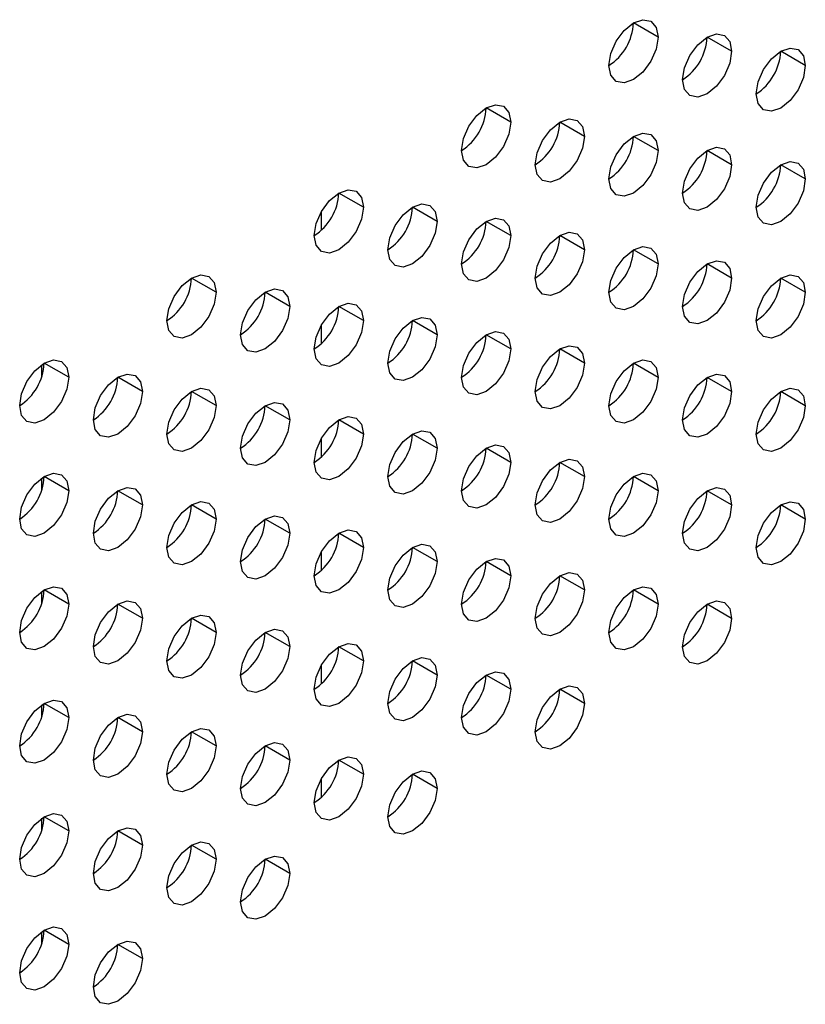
# Model space of a CAD drawing. Header units: millimetres. Extents: x 0 to 1118, y 0 to 864.
# Tile 211 of 254: x 944.9 to 948.67, y 718.49 to 723.21. Entities that reach past the tile are written whole.
import ezdxf

# ---------------------------------------------------------------- set-up
doc = ezdxf.new("R2010")
doc.units = ezdxf.units.MM

msp = doc.modelspace()

# ---------------------------------------------------------------- linework, layer by layer
at = {"color": 7, "linetype": 'Continuous', "lineweight": 25}
for p, q in [((947.9592, 723.1303), (947.8413, 723.1984)), ((948.3127, 723.0623), (948.1949, 723.1303)), ((948.6663, 722.9942), (948.5484, 723.0622)), ((947.2521, 722.7221), (947.1342, 722.7902)), ((947.6056, 722.654), (947.4878, 722.7221)), ((947.9592, 722.586), (947.8413, 722.654)), ((948.3127, 722.5179), (948.1949, 722.5859)), ((948.6663, 722.4498), (948.5484, 722.5178)), ((946.5449, 722.3139), (946.4271, 722.382)), ((946.8985, 722.2458), (946.7806, 722.3139)), ((946.3446, 722.2045), (946.3446, 722.2955)), ((947.2521, 722.1778), (947.1342, 722.2458)), ((947.6056, 722.1097), (947.4878, 722.1777)), ((947.9592, 722.0416), (947.8413, 722.1096)), ((948.3127, 721.9735), (948.1949, 722.0416)), ((945.8378, 721.9057), (945.72, 721.9738)), ((948.6663, 721.9055), (948.5484, 721.9735)), ((946.1914, 721.8376), (946.0735, 721.9057)), ((946.5449, 721.7696), (946.4271, 721.8376)), ((946.3446, 721.6601), (946.3446, 721.7511)), ((946.8985, 721.7015), (946.7806, 721.7695)), ((947.2521, 721.6334), (947.1342, 721.7014)), ((947.6056, 721.5653), (947.4878, 721.6334)), ((945.0011, 721.4994), (945.0011, 721.5581)), ((945.1307, 721.4975), (945.0129, 721.5655)), ((947.9592, 721.4972), (947.8413, 721.5653)), ((945.4843, 721.4294), (945.3664, 721.4975)), ((948.3127, 721.4292), (948.1949, 721.4972)), ((945.8378, 721.3614), (945.72, 721.4294)), ((948.6663, 721.3611), (948.5484, 721.4291)), ((946.1914, 721.2933), (946.0735, 721.3613)), ((946.5449, 721.2252), (946.4271, 721.2932)), ((946.8985, 721.1571), (946.7806, 721.2252)), ((946.3446, 721.1158), (946.3446, 721.2067)), ((947.2521, 721.089), (947.1342, 721.1571)), ((947.6056, 721.021), (947.4878, 721.089)), ((945.0011, 720.9551), (945.0011, 721.0137)), ((945.1307, 720.9532), (945.0129, 721.0212)), ((947.9592, 720.9529), (947.8413, 721.0209)), ((945.4843, 720.8851), (945.3664, 720.9531)), ((948.3127, 720.8848), (948.1949, 720.9528)), ((945.8378, 720.817), (945.72, 720.885)), ((948.6663, 720.8167), (948.5484, 720.8848)), ((946.1914, 720.7489), (946.0735, 720.817)), ((946.5449, 720.6808), (946.4271, 720.7489)), ((946.3446, 720.5714), (946.3446, 720.6624)), ((946.8985, 720.6128), (946.7806, 720.6808)), ((947.2521, 720.5447), (947.1342, 720.6127)), ((947.6056, 720.4766), (947.4878, 720.5446)), ((945.0011, 720.4107), (945.0011, 720.4694)), ((945.1307, 720.4088), (945.0129, 720.4768)), ((947.9592, 720.4085), (947.8413, 720.4766)), ((945.4843, 720.3407), (945.3664, 720.4087)), ((948.3127, 720.3404), (948.1949, 720.4085)), ((945.8378, 720.2726), (945.72, 720.3407)), ((946.1914, 720.2046), (946.0735, 720.2726)), ((946.5449, 720.1365), (946.4271, 720.2045)), ((946.8985, 720.0684), (946.7806, 720.1364)), ((946.3446, 720.0271), (946.3446, 720.118)), ((947.2521, 720.0003), (947.1342, 720.0684)), ((947.6056, 719.9322), (947.4878, 720.0003)), ((945.0011, 719.8663), (945.0011, 719.925)), ((945.1307, 719.8644), (945.0129, 719.9325)), ((945.4843, 719.7964), (945.3664, 719.8644)), ((945.8378, 719.7283), (945.72, 719.7963)), ((946.1914, 719.6602), (946.0735, 719.7282)), ((946.5449, 719.5921), (946.4271, 719.6602)), ((946.3446, 719.4827), (946.3446, 719.5736)), ((946.8985, 719.524), (946.7806, 719.5921)), ((945.0011, 719.322), (945.0011, 719.3806)), ((945.1307, 719.3201), (945.0129, 719.3881)), ((945.4843, 719.252), (945.3664, 719.32)), ((945.8378, 719.1839), (945.72, 719.2519)), ((946.1914, 719.1158), (946.0735, 719.1839)), ((945.0011, 718.7776), (945.0011, 718.8363)), ((945.1307, 718.7757), (945.0129, 718.8437)), ((945.4843, 718.7076), (945.3664, 718.7757))]:
    msp.add_line(p, q, dxfattribs=at)
at = {"color": 7, "linetype": 'Continuous', "lineweight": 25, "flags": 128}
for points in [[(947.7235, 722.9943), (947.7324, 723.0515), (947.758, 723.1104), (947.7962, 723.162), (947.8413, 723.1984), (947.8864, 723.2141), (947.9246, 723.2066), (947.9502, 723.1772), (947.9592, 723.1303)], [(947.9592, 723.1303), (947.9502, 723.0731), (947.9246, 723.0142), (947.8864, 722.9626), (947.8413, 722.9262), (947.7962, 722.9105), (947.758, 722.918), (947.7324, 722.9474), (947.7235, 722.9943)], [(948.077, 722.9262), (948.086, 722.9834), (948.1115, 723.0423), (948.1498, 723.0939), (948.1949, 723.1303), (948.24, 723.146), (948.2782, 723.1386), (948.3037, 723.1092), (948.3127, 723.0623)], [(948.4306, 722.8581), (948.4395, 722.9154), (948.4651, 722.9743), (948.5033, 723.0258), (948.5484, 723.0622), (948.5935, 723.0779), (948.6317, 723.0705), (948.6573, 723.0411), (948.6663, 722.9942)], [(948.3127, 723.0623), (948.3037, 723.005), (948.2782, 722.9461), (948.24, 722.8945), (948.1949, 722.8581), (948.1498, 722.8425), (948.1115, 722.8499), (948.086, 722.8793), (948.077, 722.9262)], [(948.6663, 722.9942), (948.6573, 722.9369), (948.6317, 722.878), (948.5935, 722.8264), (948.5484, 722.79), (948.5033, 722.7744), (948.4651, 722.7818), (948.4395, 722.8112), (948.4306, 722.8581)], [(947.0164, 722.5861), (947.0253, 722.6433), (947.0509, 722.7022), (947.0891, 722.7538), (947.1342, 722.7902), (947.1793, 722.8059), (947.2175, 722.7984), (947.2431, 722.769), (947.2521, 722.7221)], [(947.3699, 722.518), (947.3789, 722.5752), (947.4044, 722.6341), (947.4427, 722.6857), (947.4878, 722.7221), (947.5329, 722.7378), (947.5711, 722.7304), (947.5966, 722.7009), (947.6056, 722.654)], [(947.2521, 722.7221), (947.2431, 722.6649), (947.2175, 722.606), (947.1793, 722.5544), (947.1342, 722.518), (947.0891, 722.5023), (947.0509, 722.5098), (947.0253, 722.5392), (947.0164, 722.5861)], [(947.6056, 722.654), (947.5966, 722.5968), (947.5711, 722.5379), (947.5329, 722.4863), (947.4878, 722.4499), (947.4427, 722.4342), (947.4044, 722.4417), (947.3789, 722.4711), (947.3699, 722.518)], [(947.7235, 722.4499), (947.7324, 722.5072), (947.758, 722.5661), (947.7962, 722.6176), (947.8413, 722.654), (947.8864, 722.6697), (947.9246, 722.6623), (947.9502, 722.6329), (947.9592, 722.586)], [(948.077, 722.3818), (948.086, 722.4391), (948.1115, 722.498), (948.1498, 722.5496), (948.1949, 722.5859), (948.24, 722.6016), (948.2782, 722.5942), (948.3037, 722.5648), (948.3127, 722.5179)], [(947.9592, 722.586), (947.9502, 722.5287), (947.9246, 722.4698), (947.8864, 722.4182), (947.8413, 722.3818), (947.7962, 722.3662), (947.758, 722.3736), (947.7324, 722.403), (947.7235, 722.4499)], [(948.3127, 722.5179), (948.3037, 722.4606), (948.2782, 722.4017), (948.24, 722.3502), (948.1949, 722.3138), (948.1498, 722.2981), (948.1115, 722.3055), (948.086, 722.3349), (948.077, 722.3818)], [(948.4306, 722.3137), (948.4395, 722.371), (948.4651, 722.4299), (948.5033, 722.4815), (948.5484, 722.5179), (948.5935, 722.5335), (948.6317, 722.5261), (948.6573, 722.4967), (948.6663, 722.4498)], [(948.6663, 722.4498), (948.6573, 722.3926), (948.6317, 722.3337), (948.5935, 722.2821), (948.5484, 722.2457), (948.5033, 722.23), (948.4651, 722.2374), (948.4395, 722.2668), (948.4306, 722.3137)], [(946.3092, 722.1779), (946.3182, 722.2351), (946.3438, 722.294), (946.382, 722.3456), (946.4271, 722.382), (946.4722, 722.3977), (946.5104, 722.3902), (946.536, 722.3608), (946.5449, 722.3139)], [(946.5449, 722.3139), (946.536, 722.2567), (946.5104, 722.1978), (946.4722, 722.1462), (946.4271, 722.1098), (946.382, 722.0941), (946.3438, 722.1016), (946.3182, 722.131), (946.3092, 722.1779)], [(946.6628, 722.1098), (946.6718, 722.167), (946.6973, 722.2259), (946.7355, 722.2775), (946.7806, 722.3139), (946.8257, 722.3296), (946.864, 722.3221), (946.8895, 722.2927), (946.8985, 722.2458)], [(946.8985, 722.2458), (946.8895, 722.1886), (946.864, 722.1297), (946.8257, 722.0781), (946.7806, 722.0417), (946.7355, 722.026), (946.6973, 722.0335), (946.6718, 722.0629), (946.6628, 722.1098)], [(947.0164, 722.0417), (947.0253, 722.099), (947.0509, 722.1579), (947.0891, 722.2094), (947.1342, 722.2458), (947.1793, 722.2615), (947.2175, 722.2541), (947.2431, 722.2247), (947.2521, 722.1778)], [(947.2521, 722.1778), (947.2431, 722.1205), (947.2175, 722.0616), (947.1793, 722.01), (947.1342, 721.9736), (947.0891, 721.958), (947.0509, 721.9654), (947.0253, 721.9948), (947.0164, 722.0417)], [(947.3699, 721.9736), (947.3789, 722.0309), (947.4044, 722.0898), (947.4427, 722.1413), (947.4878, 722.1777), (947.5329, 722.1934), (947.5711, 722.186), (947.5966, 722.1566), (947.6056, 722.1097)], [(947.7235, 721.9055), (947.7324, 721.9628), (947.758, 722.0217), (947.7962, 722.0733), (947.8413, 722.1097), (947.8864, 722.1253), (947.9246, 722.1179), (947.9502, 722.0885), (947.9592, 722.0416)], [(947.6056, 722.1097), (947.5966, 722.0524), (947.5711, 721.9935), (947.5329, 721.942), (947.4878, 721.9056), (947.4427, 721.8899), (947.4044, 721.8973), (947.3789, 721.9267), (947.3699, 721.9736)], [(947.9592, 722.0416), (947.9502, 721.9844), (947.9246, 721.9255), (947.8864, 721.8739), (947.8413, 721.8375), (947.7962, 721.8218), (947.758, 721.8292), (947.7324, 721.8586), (947.7235, 721.9055)], [(948.077, 721.8375), (948.086, 721.8947), (948.1115, 721.9536), (948.1498, 722.0052), (948.1949, 722.0416), (948.24, 722.0573), (948.2782, 722.0498), (948.3037, 722.0204), (948.3127, 721.9735)], [(945.6021, 721.7696), (945.6111, 721.8269), (945.6367, 721.8858), (945.6749, 721.9374), (945.72, 721.9738), (945.7651, 721.9895), (945.8033, 721.982), (945.8289, 721.9526), (945.8378, 721.9057)], [(948.4306, 721.7694), (948.4395, 721.8266), (948.4651, 721.8855), (948.5033, 721.9371), (948.5484, 721.9735), (948.5935, 721.9892), (948.6317, 721.9818), (948.6573, 721.9524), (948.6663, 721.9055)], [(948.3127, 721.9735), (948.3037, 721.9163), (948.2782, 721.8574), (948.24, 721.8058), (948.1949, 721.7694), (948.1498, 721.7537), (948.1115, 721.7612), (948.086, 721.7906), (948.077, 721.8375)], [(945.8378, 721.9057), (945.8289, 721.8485), (945.8033, 721.7896), (945.7651, 721.738), (945.72, 721.7016), (945.6749, 721.6859), (945.6367, 721.6933), (945.6111, 721.7227), (945.6021, 721.7696)], [(945.9557, 721.7016), (945.9647, 721.7588), (945.9902, 721.8177), (946.0284, 721.8693), (946.0735, 721.9057), (946.1186, 721.9214), (946.1569, 721.9139), (946.1824, 721.8845), (946.1914, 721.8376)], [(948.6663, 721.9055), (948.6573, 721.8482), (948.6317, 721.7893), (948.5935, 721.7377), (948.5484, 721.7013), (948.5033, 721.6857), (948.4651, 721.6931), (948.4395, 721.7225), (948.4306, 721.7694)], [(946.1914, 721.8376), (946.1824, 721.7804), (946.1569, 721.7215), (946.1186, 721.6699), (946.0735, 721.6335), (946.0284, 721.6178), (945.9902, 721.6253), (945.9647, 721.6547), (945.9557, 721.7016)], [(946.3092, 721.6335), (946.3182, 721.6908), (946.3438, 721.7497), (946.382, 721.8012), (946.4271, 721.8376), (946.4722, 721.8533), (946.5104, 721.8459), (946.536, 721.8165), (946.5449, 721.7696)], [(946.5449, 721.7696), (946.536, 721.7123), (946.5104, 721.6534), (946.4722, 721.6018), (946.4271, 721.5654), (946.382, 721.5498), (946.3438, 721.5572), (946.3182, 721.5866), (946.3092, 721.6335)], [(946.6628, 721.5654), (946.6718, 721.6227), (946.6973, 721.6816), (946.7355, 721.7331), (946.7806, 721.7695), (946.8257, 721.7852), (946.864, 721.7778), (946.8895, 721.7484), (946.8985, 721.7015)], [(946.8985, 721.7015), (946.8895, 721.6442), (946.864, 721.5853), (946.8257, 721.5338), (946.7806, 721.4974), (946.7355, 721.4817), (946.6973, 721.4891), (946.6718, 721.5185), (946.6628, 721.5654)], [(947.0164, 721.4973), (947.0253, 721.5546), (947.0509, 721.6135), (947.0891, 721.6651), (947.1342, 721.7015), (947.1793, 721.7171), (947.2175, 721.7097), (947.2431, 721.6803), (947.2521, 721.6334)], [(947.3699, 721.4293), (947.3789, 721.4865), (947.4044, 721.5454), (947.4427, 721.597), (947.4878, 721.6334), (947.5329, 721.6491), (947.5711, 721.6416), (947.5966, 721.6122), (947.6056, 721.5653)], [(947.2521, 721.6334), (947.2431, 721.5761), (947.2175, 721.5172), (947.1793, 721.4657), (947.1342, 721.4293), (947.0891, 721.4136), (947.0509, 721.421), (947.0253, 721.4504), (947.0164, 721.4973)], [(944.895, 721.3614), (944.904, 721.4187), (944.9295, 721.4776), (944.9678, 721.5292), (945.0129, 721.5656), (945.058, 721.5812), (945.0962, 721.5738), (945.1218, 721.5444), (945.1307, 721.4975)], [(947.6056, 721.5653), (947.5966, 721.5081), (947.5711, 721.4492), (947.5329, 721.3976), (947.4878, 721.3612), (947.4427, 721.3455), (947.4044, 721.353), (947.3789, 721.3824), (947.3699, 721.4293)], [(947.7235, 721.3612), (947.7324, 721.4184), (947.758, 721.4773), (947.7962, 721.5289), (947.8413, 721.5653), (947.8864, 721.581), (947.9246, 721.5736), (947.9502, 721.5441), (947.9592, 721.4972)], [(945.2486, 721.2934), (945.2576, 721.3506), (945.2831, 721.4095), (945.3213, 721.4611), (945.3664, 721.4975), (945.4115, 721.5132), (945.4498, 721.5057), (945.4753, 721.4763), (945.4843, 721.4294)], [(948.077, 721.2931), (948.086, 721.3504), (948.1115, 721.4093), (948.1498, 721.4608), (948.1949, 721.4972), (948.24, 721.5129), (948.2782, 721.5055), (948.3037, 721.4761), (948.3127, 721.4292)], [(945.1307, 721.4975), (945.1218, 721.4403), (945.0962, 721.3814), (945.058, 721.3298), (945.0129, 721.2934), (944.9678, 721.2777), (944.9295, 721.2851), (944.904, 721.3145), (944.895, 721.3614)], [(947.9592, 721.4972), (947.9502, 721.44), (947.9246, 721.3811), (947.8864, 721.3295), (947.8413, 721.2931), (947.7962, 721.2774), (947.758, 721.2849), (947.7324, 721.3143), (947.7235, 721.3612)], [(945.4843, 721.4294), (945.4753, 721.3722), (945.4498, 721.3133), (945.4115, 721.2617), (945.3664, 721.2253), (945.3213, 721.2096), (945.2831, 721.2171), (945.2576, 721.2465), (945.2486, 721.2934)], [(945.6021, 721.2253), (945.6111, 721.2825), (945.6367, 721.3414), (945.6749, 721.393), (945.72, 721.4294), (945.7651, 721.4451), (945.8033, 721.4377), (945.8289, 721.4083), (945.8378, 721.3614)], [(948.3127, 721.4292), (948.3037, 721.3719), (948.2782, 721.313), (948.24, 721.2614), (948.1949, 721.225), (948.1498, 721.2094), (948.1115, 721.2168), (948.086, 721.2462), (948.077, 721.2931)], [(948.4306, 721.225), (948.4395, 721.2823), (948.4651, 721.3412), (948.5033, 721.3928), (948.5484, 721.4291), (948.5935, 721.4448), (948.6317, 721.4374), (948.6573, 721.408), (948.6663, 721.3611)], [(945.9557, 721.1572), (945.9647, 721.2145), (945.9902, 721.2734), (946.0284, 721.3249), (946.0735, 721.3613), (946.1186, 721.377), (946.1569, 721.3696), (946.1824, 721.3402), (946.1914, 721.2933)], [(945.8378, 721.3614), (945.8289, 721.3041), (945.8033, 721.2452), (945.7651, 721.1936), (945.72, 721.1572), (945.6749, 721.1416), (945.6367, 721.149), (945.6111, 721.1784), (945.6021, 721.2253)], [(948.6663, 721.3611), (948.6573, 721.3038), (948.6317, 721.2449), (948.5935, 721.1934), (948.5484, 721.157), (948.5033, 721.1413), (948.4651, 721.1487), (948.4395, 721.1781), (948.4306, 721.225)], [(946.1914, 721.2933), (946.1824, 721.236), (946.1569, 721.1771), (946.1186, 721.1255), (946.0735, 721.0892), (946.0284, 721.0735), (945.9902, 721.0809), (945.9647, 721.1103), (945.9557, 721.1572)], [(946.3092, 721.0891), (946.3182, 721.1464), (946.3438, 721.2053), (946.382, 721.2569), (946.4271, 721.2933), (946.4722, 721.3089), (946.5104, 721.3015), (946.536, 721.2721), (946.5449, 721.2252)], [(946.5449, 721.2252), (946.536, 721.1679), (946.5104, 721.109), (946.4722, 721.0575), (946.4271, 721.0211), (946.382, 721.0054), (946.3438, 721.0128), (946.3182, 721.0422), (946.3092, 721.0891)], [(946.6628, 721.0211), (946.6718, 721.0783), (946.6973, 721.1372), (946.7355, 721.1888), (946.7806, 721.2252), (946.8257, 721.2409), (946.864, 721.2334), (946.8895, 721.204), (946.8985, 721.1571)], [(946.8985, 721.1571), (946.8895, 721.0999), (946.864, 721.041), (946.8257, 720.9894), (946.7806, 720.953), (946.7355, 720.9373), (946.6973, 720.9448), (946.6718, 720.9742), (946.6628, 721.0211)], [(947.0164, 720.953), (947.0253, 721.0102), (947.0509, 721.0691), (947.0891, 721.1207), (947.1342, 721.1571), (947.1793, 721.1728), (947.2175, 721.1653), (947.2431, 721.1359), (947.2521, 721.089)], [(947.2521, 721.089), (947.2431, 721.0318), (947.2175, 720.9729), (947.1793, 720.9213), (947.1342, 720.8849), (947.0891, 720.8692), (947.0509, 720.8767), (947.0253, 720.9061), (947.0164, 720.953)], [(947.3699, 720.8849), (947.3789, 720.9422), (947.4044, 721.0011), (947.4427, 721.0526), (947.4878, 721.089), (947.5329, 721.1047), (947.5711, 721.0973), (947.5966, 721.0679), (947.6056, 721.021)], [(944.895, 720.8171), (944.904, 720.8743), (944.9295, 720.9332), (944.9678, 720.9848), (945.0129, 721.0212), (945.058, 721.0369), (945.0962, 721.0295), (945.1218, 721.0001), (945.1307, 720.9532)], [(947.7235, 720.8168), (947.7324, 720.8741), (947.758, 720.933), (947.7962, 720.9845), (947.8413, 721.0209), (947.8864, 721.0366), (947.9246, 721.0292), (947.9502, 720.9998), (947.9592, 720.9529)], [(947.6056, 721.021), (947.5966, 720.9637), (947.5711, 720.9048), (947.5329, 720.8532), (947.4878, 720.8168), (947.4427, 720.8012), (947.4044, 720.8086), (947.3789, 720.838), (947.3699, 720.8849)], [(945.1307, 720.9532), (945.1218, 720.8959), (945.0962, 720.837), (945.058, 720.7854), (945.0129, 720.749), (944.9678, 720.7334), (944.9295, 720.7408), (944.904, 720.7702), (944.895, 720.8171)], [(945.2486, 720.749), (945.2576, 720.8063), (945.2831, 720.8652), (945.3213, 720.9167), (945.3664, 720.9531), (945.4115, 720.9688), (945.4498, 720.9614), (945.4753, 720.932), (945.4843, 720.8851)], [(947.9592, 720.9529), (947.9502, 720.8956), (947.9246, 720.8367), (947.8864, 720.7852), (947.8413, 720.7488), (947.7962, 720.7331), (947.758, 720.7405), (947.7324, 720.7699), (947.7235, 720.8168)], [(948.077, 720.7487), (948.086, 720.806), (948.1115, 720.8649), (948.1498, 720.9165), (948.1949, 720.9529), (948.24, 720.9685), (948.2782, 720.9611), (948.3037, 720.9317), (948.3127, 720.8848)], [(945.6021, 720.6809), (945.6111, 720.7382), (945.6367, 720.7971), (945.6749, 720.8487), (945.72, 720.8851), (945.7651, 720.9007), (945.8033, 720.8933), (945.8289, 720.8639), (945.8378, 720.817)], [(948.4306, 720.6807), (948.4395, 720.7379), (948.4651, 720.7968), (948.5033, 720.8484), (948.5484, 720.8848), (948.5935, 720.9005), (948.6317, 720.893), (948.6573, 720.8636), (948.6663, 720.8167)], [(945.4843, 720.8851), (945.4753, 720.8278), (945.4498, 720.7689), (945.4115, 720.7173), (945.3664, 720.681), (945.3213, 720.6653), (945.2831, 720.6727), (945.2576, 720.7021), (945.2486, 720.749)], [(948.3127, 720.8848), (948.3037, 720.8276), (948.2782, 720.7687), (948.24, 720.7171), (948.1949, 720.6807), (948.1498, 720.665), (948.1115, 720.6724), (948.086, 720.7018), (948.077, 720.7487)], [(945.8378, 720.817), (945.8289, 720.7597), (945.8033, 720.7008), (945.7651, 720.6493), (945.72, 720.6129), (945.6749, 720.5972), (945.6367, 720.6046), (945.6111, 720.634), (945.6021, 720.6809)], [(945.9557, 720.6129), (945.9647, 720.6701), (945.9902, 720.729), (946.0284, 720.7806), (946.0735, 720.817), (946.1186, 720.8327), (946.1569, 720.8252), (946.1824, 720.7958), (946.1914, 720.7489)], [(948.6663, 720.8167), (948.6573, 720.7595), (948.6317, 720.7006), (948.5935, 720.649), (948.5484, 720.6126), (948.5033, 720.5969), (948.4651, 720.6044), (948.4395, 720.6338), (948.4306, 720.6807)], [(946.3092, 720.5448), (946.3182, 720.602), (946.3438, 720.6609), (946.382, 720.7125), (946.4271, 720.7489), (946.4722, 720.7646), (946.5104, 720.7571), (946.536, 720.7277), (946.5449, 720.6808)], [(946.1914, 720.7489), (946.1824, 720.6917), (946.1569, 720.6328), (946.1186, 720.5812), (946.0735, 720.5448), (946.0284, 720.5291), (945.9902, 720.5365), (945.9647, 720.5659), (945.9557, 720.6129)], [(946.5449, 720.6808), (946.536, 720.6236), (946.5104, 720.5647), (946.4722, 720.5131), (946.4271, 720.4767), (946.382, 720.461), (946.3438, 720.4685), (946.3182, 720.4979), (946.3092, 720.5448)], [(946.6628, 720.4767), (946.6718, 720.534), (946.6973, 720.5929), (946.7355, 720.6444), (946.7806, 720.6808), (946.8257, 720.6965), (946.864, 720.6891), (946.8895, 720.6597), (946.8985, 720.6128)], [(946.8985, 720.6128), (946.8895, 720.5555), (946.864, 720.4966), (946.8257, 720.445), (946.7806, 720.4086), (946.7355, 720.393), (946.6973, 720.4004), (946.6718, 720.4298), (946.6628, 720.4767)], [(947.0164, 720.4086), (947.0253, 720.4659), (947.0509, 720.5248), (947.0891, 720.5763), (947.1342, 720.6127), (947.1793, 720.6284), (947.2175, 720.621), (947.2431, 720.5916), (947.2521, 720.5447)], [(947.2521, 720.5447), (947.2431, 720.4874), (947.2175, 720.4285), (947.1793, 720.377), (947.1342, 720.3406), (947.0891, 720.3249), (947.0509, 720.3323), (947.0253, 720.3617), (947.0164, 720.4086)], [(947.3699, 720.3405), (947.3789, 720.3978), (947.4044, 720.4567), (947.4427, 720.5083), (947.4878, 720.5447), (947.5329, 720.5603), (947.5711, 720.5529), (947.5966, 720.5235), (947.6056, 720.4766)], [(944.895, 720.2727), (944.904, 720.33), (944.9295, 720.3889), (944.9678, 720.4405), (945.0129, 720.4768), (945.058, 720.4925), (945.0962, 720.4851), (945.1218, 720.4557), (945.1307, 720.4088)], [(947.6056, 720.4766), (947.5966, 720.4193), (947.5711, 720.3604), (947.5329, 720.3089), (947.4878, 720.2725), (947.4427, 720.2568), (947.4044, 720.2642), (947.3789, 720.2936), (947.3699, 720.3405)], [(947.7235, 720.2725), (947.7324, 720.3297), (947.758, 720.3886), (947.7962, 720.4402), (947.8413, 720.4766), (947.8864, 720.4923), (947.9246, 720.4848), (947.9502, 720.4554), (947.9592, 720.4085)], [(945.2486, 720.2046), (945.2576, 720.2619), (945.2831, 720.3208), (945.3213, 720.3724), (945.3664, 720.4088), (945.4115, 720.4244), (945.4498, 720.417), (945.4753, 720.3876), (945.4843, 720.3407)], [(948.077, 720.2044), (948.086, 720.2616), (948.1115, 720.3205), (948.1498, 720.3721), (948.1949, 720.4085), (948.24, 720.4242), (948.2782, 720.4168), (948.3037, 720.3873), (948.3127, 720.3404)], [(945.1307, 720.4088), (945.1218, 720.3515), (945.0962, 720.2926), (945.058, 720.2411), (945.0129, 720.2047), (944.9678, 720.189), (944.9295, 720.1964), (944.904, 720.2258), (944.895, 720.2727)], [(947.9592, 720.4085), (947.9502, 720.3513), (947.9246, 720.2924), (947.8864, 720.2408), (947.8413, 720.2044), (947.7962, 720.1887), (947.758, 720.1962), (947.7324, 720.2256), (947.7235, 720.2725)], [(945.4843, 720.3407), (945.4753, 720.2835), (945.4498, 720.2246), (945.4115, 720.173), (945.3664, 720.1366), (945.3213, 720.1209), (945.2831, 720.1283), (945.2576, 720.1577), (945.2486, 720.2046)], [(945.6021, 720.1366), (945.6111, 720.1938), (945.6367, 720.2527), (945.6749, 720.3043), (945.72, 720.3407), (945.7651, 720.3564), (945.8033, 720.3489), (945.8289, 720.3195), (945.8378, 720.2726)], [(948.3127, 720.3404), (948.3037, 720.2832), (948.2782, 720.2243), (948.24, 720.1727), (948.1949, 720.1363), (948.1498, 720.1206), (948.1115, 720.1281), (948.086, 720.1575), (948.077, 720.2044)], [(945.9557, 720.0685), (945.9647, 720.1257), (945.9902, 720.1846), (946.0284, 720.2362), (946.0735, 720.2726), (946.1186, 720.2883), (946.1569, 720.2809), (946.1824, 720.2515), (946.1914, 720.2046)], [(945.8378, 720.2726), (945.8289, 720.2154), (945.8033, 720.1565), (945.7651, 720.1049), (945.72, 720.0685), (945.6749, 720.0528), (945.6367, 720.0603), (945.6111, 720.0897), (945.6021, 720.1366)], [(946.1914, 720.2046), (946.1824, 720.1473), (946.1569, 720.0884), (946.1186, 720.0368), (946.0735, 720.0004), (946.0284, 719.9848), (945.9902, 719.9922), (945.9647, 720.0216), (945.9557, 720.0685)], [(946.3092, 720.0004), (946.3182, 720.0577), (946.3438, 720.1166), (946.382, 720.1681), (946.4271, 720.2045), (946.4722, 720.2202), (946.5104, 720.2128), (946.536, 720.1834), (946.5449, 720.1365)], [(946.5449, 720.1365), (946.536, 720.0792), (946.5104, 720.0203), (946.4722, 719.9688), (946.4271, 719.9324), (946.382, 719.9167), (946.3438, 719.9241), (946.3182, 719.9535), (946.3092, 720.0004)], [(946.6628, 719.9323), (946.6718, 719.9896), (946.6973, 720.0485), (946.7355, 720.1001), (946.7806, 720.1365), (946.8257, 720.1521), (946.864, 720.1447), (946.8895, 720.1153), (946.8985, 720.0684)], [(946.8985, 720.0684), (946.8895, 720.0111), (946.864, 719.9522), (946.8257, 719.9007), (946.7806, 719.8643), (946.7355, 719.8486), (946.6973, 719.856), (946.6718, 719.8854), (946.6628, 719.9323)], [(947.0164, 719.8643), (947.0253, 719.9215), (947.0509, 719.9804), (947.0891, 720.032), (947.1342, 720.0684), (947.1793, 720.0841), (947.2175, 720.0766), (947.2431, 720.0472), (947.2521, 720.0003)], [(947.2521, 720.0003), (947.2431, 719.9431), (947.2175, 719.8842), (947.1793, 719.8326), (947.1342, 719.7962), (947.0891, 719.7805), (947.0509, 719.788), (947.0253, 719.8174), (947.0164, 719.8643)], [(947.3699, 719.7962), (947.3789, 719.8534), (947.4044, 719.9123), (947.4427, 719.9639), (947.4878, 720.0003), (947.5329, 720.016), (947.5711, 720.0085), (947.5966, 719.9791), (947.6056, 719.9322)], [(944.895, 719.7284), (944.904, 719.7856), (944.9295, 719.8445), (944.9678, 719.8961), (945.0129, 719.9325), (945.058, 719.9482), (945.0962, 719.9407), (945.1218, 719.9113), (945.1307, 719.8644)], [(947.6056, 719.9322), (947.5966, 719.875), (947.5711, 719.8161), (947.5329, 719.7645), (947.4878, 719.7281), (947.4427, 719.7124), (947.4044, 719.7199), (947.3789, 719.7493), (947.3699, 719.7962)], [(945.1307, 719.8644), (945.1218, 719.8072), (945.0962, 719.7483), (945.058, 719.6967), (945.0129, 719.6603), (944.9678, 719.6446), (944.9295, 719.6521), (944.904, 719.6815), (944.895, 719.7284)], [(945.2486, 719.6603), (945.2576, 719.7175), (945.2831, 719.7764), (945.3213, 719.828), (945.3664, 719.8644), (945.4115, 719.8801), (945.4498, 719.8727), (945.4753, 719.8433), (945.4843, 719.7964)], [(945.6021, 719.5922), (945.6111, 719.6495), (945.6367, 719.7084), (945.6749, 719.7599), (945.72, 719.7963), (945.7651, 719.812), (945.8033, 719.8046), (945.8289, 719.7752), (945.8378, 719.7283)], [(945.4843, 719.7964), (945.4753, 719.7391), (945.4498, 719.6802), (945.4115, 719.6286), (945.3664, 719.5922), (945.3213, 719.5766), (945.2831, 719.584), (945.2576, 719.6134), (945.2486, 719.6603)], [(945.8378, 719.7283), (945.8289, 719.671), (945.8033, 719.6121), (945.7651, 719.5605), (945.72, 719.5242), (945.6749, 719.5085), (945.6367, 719.5159), (945.6111, 719.5453), (945.6021, 719.5922)], [(945.9557, 719.5241), (945.9647, 719.5814), (945.9902, 719.6403), (946.0284, 719.6919), (946.0735, 719.7283), (946.1186, 719.7439), (946.1569, 719.7365), (946.1824, 719.7071), (946.1914, 719.6602)], [(946.3092, 719.4561), (946.3182, 719.5133), (946.3438, 719.5722), (946.382, 719.6238), (946.4271, 719.6602), (946.4722, 719.6759), (946.5104, 719.6684), (946.536, 719.639), (946.5449, 719.5921)], [(946.1914, 719.6602), (946.1824, 719.6029), (946.1569, 719.544), (946.1186, 719.4925), (946.0735, 719.4561), (946.0284, 719.4404), (945.9902, 719.4478), (945.9647, 719.4772), (945.9557, 719.5241)], [(946.5449, 719.5921), (946.536, 719.5349), (946.5104, 719.476), (946.4722, 719.4244), (946.4271, 719.388), (946.382, 719.3723), (946.3438, 719.3797), (946.3182, 719.4092), (946.3092, 719.4561)], [(946.6628, 719.388), (946.6718, 719.4452), (946.6973, 719.5041), (946.7355, 719.5557), (946.7806, 719.5921), (946.8257, 719.6078), (946.864, 719.6003), (946.8895, 719.5709), (946.8985, 719.524)], [(946.8985, 719.524), (946.8895, 719.4668), (946.864, 719.4079), (946.8257, 719.3563), (946.7806, 719.3199), (946.7355, 719.3042), (946.6973, 719.3117), (946.6718, 719.3411), (946.6628, 719.388)], [(944.895, 719.184), (944.904, 719.2413), (944.9295, 719.3002), (944.9678, 719.3517), (945.0129, 719.3881), (945.058, 719.4038), (945.0962, 719.3964), (945.1218, 719.367), (945.1307, 719.3201)], [(945.2486, 719.1159), (945.2576, 719.1732), (945.2831, 719.2321), (945.3213, 719.2837), (945.3664, 719.32), (945.4115, 719.3357), (945.4498, 719.3283), (945.4753, 719.2989), (945.4843, 719.252)], [(945.1307, 719.3201), (945.1218, 719.2628), (945.0962, 719.2039), (945.058, 719.1523), (945.0129, 719.1159), (944.9678, 719.1003), (944.9295, 719.1077), (944.904, 719.1371), (944.895, 719.184)], [(945.4843, 719.252), (945.4753, 719.1947), (945.4498, 719.1358), (945.4115, 719.0843), (945.3664, 719.0479), (945.3213, 719.0322), (945.2831, 719.0396), (945.2576, 719.069), (945.2486, 719.1159)], [(945.6021, 719.0478), (945.6111, 719.1051), (945.6367, 719.164), (945.6749, 719.2156), (945.72, 719.252), (945.7651, 719.2676), (945.8033, 719.2602), (945.8289, 719.2308), (945.8378, 719.1839)], [(945.9557, 718.9798), (945.9647, 719.037), (945.9902, 719.0959), (946.0284, 719.1475), (946.0735, 719.1839), (946.1186, 719.1996), (946.1569, 719.1921), (946.1824, 719.1627), (946.1914, 719.1158)], [(945.8378, 719.1839), (945.8289, 719.1267), (945.8033, 719.0678), (945.7651, 719.0162), (945.72, 718.9798), (945.6749, 718.9641), (945.6367, 718.9715), (945.6111, 719.0009), (945.6021, 719.0478)], [(946.1914, 719.1158), (946.1824, 719.0586), (946.1569, 718.9997), (946.1186, 718.9481), (946.0735, 718.9117), (946.0284, 718.896), (945.9902, 718.9035), (945.9647, 718.9329), (945.9557, 718.9798)], [(944.895, 718.6396), (944.904, 718.6969), (944.9295, 718.7558), (944.9678, 718.8074), (945.0129, 718.8438), (945.058, 718.8594), (945.0962, 718.852), (945.1218, 718.8226), (945.1307, 718.7757)], [(945.1307, 718.7757), (945.1218, 718.7185), (945.0962, 718.6596), (945.058, 718.608), (945.0129, 718.5716), (944.9678, 718.5559), (944.9295, 718.5633), (944.904, 718.5927), (944.895, 718.6396)], [(945.2486, 718.5716), (945.2576, 718.6288), (945.2831, 718.6877), (945.3213, 718.7393), (945.3664, 718.7757), (945.4115, 718.7914), (945.4498, 718.7839), (945.4753, 718.7545), (945.4843, 718.7076)], [(945.4843, 718.7076), (945.4753, 718.6504), (945.4498, 718.5915), (945.4115, 718.5399), (945.3664, 718.5035), (945.3213, 718.4878), (945.2831, 718.4953), (945.2576, 718.5247), (945.2486, 718.5716)]]:
    msp.add_lwpolyline(points, dxfattribs=at)
at = {"color": 7, "linetype": 'Continuous', "lineweight": 25}
for centre in [(947.5854, 723.21), (947.939, 723.1419), (948.2925, 723.0739), (946.8783, 722.8018), (947.2319, 722.7337), (947.5854, 722.6656), (947.939, 722.5976), (948.2925, 722.5295), (946.1712, 722.3936), (946.5248, 722.3255), (946.8783, 722.2574), (947.2319, 722.1894), (947.5854, 722.1213), (947.939, 722.0532), (945.4641, 721.9854), (948.2925, 721.9851), (945.8177, 721.9173), (946.1712, 721.8492), (946.5248, 721.7812), (946.8783, 721.7131), (947.2319, 721.645), (944.757, 721.5772), (947.5854, 721.5769), (945.1106, 721.5091), (947.939, 721.5088), (945.4641, 721.441), (948.2925, 721.4408), (945.8177, 721.373), (946.1712, 721.3049), (946.5248, 721.2368), (946.8783, 721.1687), (947.2319, 721.1006), (944.757, 721.0328), (947.5854, 721.0326), (945.1106, 720.9648), (947.939, 720.9645), (945.4641, 720.8967), (948.2925, 720.8964), (945.8177, 720.8286), (946.1712, 720.7605), (946.5248, 720.6924), (946.8783, 720.6244), (947.2319, 720.5563), (944.757, 720.4885), (947.5854, 720.4882), (945.1106, 720.4204), (947.939, 720.4201), (945.4641, 720.3523), (945.8177, 720.2842), (946.1712, 720.2162), (946.5248, 720.1481), (946.8783, 720.08), (947.2319, 720.0119), (944.757, 719.9441), (945.1106, 719.876), (945.4641, 719.808), (945.8177, 719.7399), (946.1712, 719.6718), (946.5248, 719.6037), (944.757, 719.3997), (945.1106, 719.3317), (945.4641, 719.2636), (945.8177, 719.1955), (944.757, 718.8554), (945.1106, 718.7873)]:
    msp.add_arc(centre, 0.2561, 302.6055, 357.3945, dxfattribs=at)

doc.saveas('drawing.dxf')
